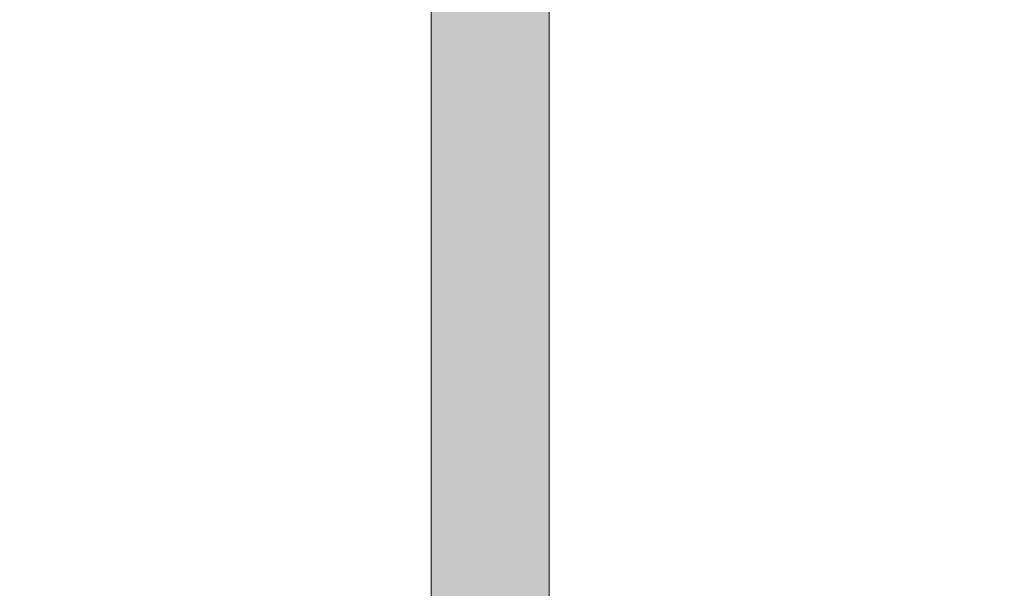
# Model space of a CAD drawing. Header units: inches. Extents: x -471 to -284, y -222 to 20.
# Tile 11 of 54: x -396.46 to -394.48, y 7.57 to 8.71. Entities that reach past the tile are written whole.
import ezdxf

# ---------------------------------------------------------------- set-up
doc = ezdxf.new("R2010")
doc.units = ezdxf.units.IN
doc.header["$LTSCALE"] = 32
doc.header["$MEASUREMENT"] = 0
doc.header["$PDMODE"] = 1
doc.header["$PDSIZE"] = -2
doc.linetypes.add('Dash Style-1', pattern=[0.083328, 0.041656, -0.041672])
for name, color, linetype, lineweight in [('Black', 7, 'Continuous', 18), ('DashLine', 7, 'Dash Style-1', 13), ('DashLineFill', 7, 'Dash Style-1', 13), ('Drawing', 7, 'Continuous', 18), ('Leg_Locator', 7, 'Continuous', 13), ('Metal-DeskStructure', 7, 'Continuous', 13), ('None', 7, 'Continuous', 18), ('SolidLine', 7, 'Continuous', 15), ('Wood_1-H', 7, 'Continuous', 13)]:
    doc.layers.add(name, color=color, linetype=linetype, lineweight=lineweight)
pattern_1 = [(45, (0, 0), (-1.61301565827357, 1.935715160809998), []), (45, (-1.0608, 1.0608), (-0.4723460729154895, 0.4167612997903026), [])]

# ---------------------------------------------------------------- blocks, each defined once
blk = doc.blocks.new('1BRPFY-Leg_Plate (2D)')
at = {"layer": 'DashLineFill', "linetype": 'Continuous', "lineweight": 13}
h = blk.add_hatch(dxfattribs=at)
h.set_pattern_fill('Steel', color=253, style=0, pattern_type=2)
h.set_pattern_definition(pattern_1)
edge = h.paths.add_edge_path()
edge.add_arc((-1.704724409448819, -1.704724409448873), 0.125984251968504, 179.9999999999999, 269.9999999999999)
edge.add_line((-1.704724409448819, -1.830708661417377), (1.704724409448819, -1.830708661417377))
edge.add_arc((1.704724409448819, -1.704724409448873), 0.125984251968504, 270.0000000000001, 360.0000000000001)
edge.add_line((1.830708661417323, -1.704724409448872), (1.830708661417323, 1.704724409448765))
edge.add_arc((1.704724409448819, 1.704724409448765), 0.1259842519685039, 0, 90)
edge.add_line((1.704724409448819, 1.830708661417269), (-1.704724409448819, 1.830708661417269))
edge.add_arc((-1.704724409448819, 1.704724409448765), 0.1259842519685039, 90, 180)
edge.add_line((-1.830708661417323, 1.704724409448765), (-1.830708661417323, -1.704724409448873))
at = {"layer": 'DashLineFill', "flags": 128}
blk.add_lwpolyline([(-1.830708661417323, -1.704724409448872, 0.414213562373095), (-1.704724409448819, -1.830708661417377), (1.704724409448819, -1.830708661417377, 0.414213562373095), (1.830708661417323, -1.704724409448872), (1.830708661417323, 1.704724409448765, 0.414213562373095), (1.704724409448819, 1.830708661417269), (-1.704724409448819, 1.830708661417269, 0.414213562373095), (-1.830708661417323, 1.704724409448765)], format="xyb", close=True, dxfattribs=at)
blk = doc.blocks.new('1BRPX8-Util_Bkt_Lg-F (2D)')
at = {"layer": 'DashLineFill', "linetype": 'Continuous', "lineweight": 13}
h = blk.add_hatch(dxfattribs=at)
h.set_pattern_fill('Steel', color=253, style=0, pattern_type=2)
h.set_pattern_definition(pattern_1)
edge = h.paths.add_edge_path()
edge.add_line((-4.468503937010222, 7.405511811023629), (-3.129921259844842, 7.405511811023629))
edge.add_line((-3.129921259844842, 7.405511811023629), (-3.129921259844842, -2.011811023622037))
edge.add_line((-3.129921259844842, -2.011811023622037), (-4.468503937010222, -2.011811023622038))
edge.add_line((-4.468503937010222, -2.011811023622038), (-4.468503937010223, -2.145669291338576))
edge.add_line((-4.468503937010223, -2.145669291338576), (-2.421259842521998, -2.145669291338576))
edge.add_line((-2.421259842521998, -2.145669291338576), (-2.421259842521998, -2.523622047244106))
edge.add_arc((-2.303149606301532, -2.523622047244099), 0.1181102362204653, 180.0000000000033, 270.0000000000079)
edge.add_line((-2.303149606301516, -2.641732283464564), (2.303149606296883, -2.641732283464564))
edge.add_arc((2.303149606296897, -2.523622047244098), 0.1181102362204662, 269.9999999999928, 359.9999999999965)
edge.add_line((2.421259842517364, -2.523622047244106), (2.421259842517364, -2.145669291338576))
edge.add_line((2.421259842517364, -2.145669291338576), (4.46850393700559, -2.145669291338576))
edge.add_line((4.46850393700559, -2.145669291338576), (4.46850393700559, -2.011811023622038))
edge.add_line((4.46850393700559, -2.011811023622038), (3.129921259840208, -2.011811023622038))
edge.add_line((3.129921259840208, -2.011811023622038), (3.129921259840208, 7.405511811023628))
edge.add_line((3.129921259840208, 7.405511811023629), (4.46850393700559, 7.405511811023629))
edge.add_line((4.46850393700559, 7.405511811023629), (4.46850393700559, 7.539370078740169))
edge.add_line((4.46850393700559, 7.539370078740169), (2.421259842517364, 7.539370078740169))
edge.add_line((2.421259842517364, 7.539370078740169), (2.421259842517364, 7.917322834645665))
edge.add_arc((2.30314960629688, 7.917322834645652), 0.1181102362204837, 6.452788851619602e-12, 89.99999999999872)
edge.add_line((2.303149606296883, 8.035433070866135), (-2.303149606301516, 8.035433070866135))
edge.add_arc((-2.303149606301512, 7.91732283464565), 0.1181102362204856, 90.00000000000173, 179.9999999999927)
edge.add_line((-2.421259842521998, 7.917322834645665), (-2.421259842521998, 7.539370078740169))
edge.add_line((-2.421259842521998, 7.539370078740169), (-4.468503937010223, 7.539370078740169))
edge.add_line((-4.468503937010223, 7.539370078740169), (-4.468503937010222, 7.405511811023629))
at = {"layer": 'DashLineFill', "flags": 128}
blk.add_lwpolyline([(-4.468503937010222, 7.405511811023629), (-3.129921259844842, 7.405511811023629), (-3.129921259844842, -2.011811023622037), (-4.468503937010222, -2.011811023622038), (-4.468503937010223, -2.145669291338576), (-2.421259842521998, -2.145669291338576), (-2.421259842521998, -2.523622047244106, 0.4142135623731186), (-2.303149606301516, -2.641732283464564), (2.303149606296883, -2.641732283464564, 0.4142135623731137), (2.421259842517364, -2.523622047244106), (2.421259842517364, -2.145669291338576), (4.46850393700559, -2.145669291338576), (4.46850393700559, -2.011811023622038), (3.129921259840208, -2.011811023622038), (3.129921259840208, 7.405511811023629), (4.46850393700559, 7.405511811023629), (4.46850393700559, 7.539370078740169), (2.421259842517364, 7.539370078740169), (2.421259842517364, 7.917322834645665, 0.4142135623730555), (2.303149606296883, 8.035433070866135), (-2.303149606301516, 8.035433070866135, 0.4142135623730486), (-2.421259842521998, 7.917322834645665), (-2.421259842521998, 7.539370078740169), (-4.468503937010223, 7.539370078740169)], format="xyb", close=True, dxfattribs=at)
blk = doc.blocks.new('Slate-LegBrace (2D)')
at = {"layer": 'DashLineFill', "linetype": 'Continuous', "lineweight": 13}
h = blk.add_hatch(dxfattribs=at)
h.set_pattern_fill('Steel', color=253, style=0, pattern_type=2)
h.set_pattern_definition(pattern_1)
edge = h.paths.add_edge_path()
edge.add_line((-2.199587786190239, -0.1351515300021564), (-1.374775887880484, -0.1351515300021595))
edge.add_arc((3.636636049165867e-15, -0.01355418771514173), 1.380142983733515, 185.0545920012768, 354.9454079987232)
edge.add_line((1.374775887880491, -0.13515153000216), (2.199718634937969, -0.1351515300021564))
edge.add_arc((6.54243738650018e-05, -0.01705725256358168), 2.202821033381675, 183.0731271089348, 356.92687289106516, ccw=False)
h = blk.add_hatch(dxfattribs=at)
h.set_pattern_fill('Steel', color=253, style=0, pattern_type=2)
h.set_pattern_definition(pattern_1)
h.paths.add_polyline_path([(-0.6866374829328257, -1.819226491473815), (-0.6783410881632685, -1.819634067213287), (-0.670124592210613, -1.820852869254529), (-0.6620671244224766, -1.822871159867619), (-0.6542462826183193, -1.825669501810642), (-0.6467373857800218, -1.829220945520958), (-0.6396127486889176, -1.833491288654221), (-0.6329409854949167, -1.83843940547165), (-0.6267863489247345, -1.844017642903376), (-0.6212081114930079, -1.850172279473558), (-0.6162599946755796, -1.856844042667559), (-0.6119896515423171, -1.863968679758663), (-0.6084382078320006, -1.871477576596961), (-0.6056398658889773, -1.879298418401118), (-0.6036215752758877, -1.887355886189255), (-0.6024027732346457, -1.89557238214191), (-0.6019951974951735, -1.903868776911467), (-0.6024027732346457, -1.912165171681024), (-0.6036215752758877, -1.92038166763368), (-0.6056398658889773, -1.928439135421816), (-0.6084382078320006, -1.936259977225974), (-0.6119896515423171, -1.943768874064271), (-0.6162599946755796, -1.950893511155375), (-0.6212081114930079, -1.957565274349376), (-0.6267863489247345, -1.963719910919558), (-0.6329409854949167, -1.969298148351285), (-0.6396127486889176, -1.974246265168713), (-0.6467373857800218, -1.978516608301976), (-0.6542462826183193, -1.982068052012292), (-0.6620671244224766, -1.984866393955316), (-0.670124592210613, -1.986884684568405), (-0.6783410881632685, -1.988103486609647), (-0.6866374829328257, -1.988511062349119), (-0.6949338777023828, -1.988103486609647), (-0.7031503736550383, -1.986884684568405), (-0.7112078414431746, -1.984866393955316), (-0.719028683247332, -1.982068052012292), (-0.7265375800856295, -1.978516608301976), (-0.7336622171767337, -1.974246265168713), (-0.7403339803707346, -1.969298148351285), (-0.7464886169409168, -1.963719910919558), (-0.7520668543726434, -1.957565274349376), (-0.7570149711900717, -1.950893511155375), (-0.7612853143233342, -1.943768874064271), (-0.7648367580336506, -1.936259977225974), (-0.7676350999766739, -1.928439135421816), (-0.7696533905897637, -1.92038166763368), (-0.7708721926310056, -1.912165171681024), (-0.7712797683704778, -1.903868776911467), (-0.7708721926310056, -1.89557238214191), (-0.7696533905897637, -1.887355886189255), (-0.7676350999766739, -1.879298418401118), (-0.7648367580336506, -1.871477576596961), (-0.7612853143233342, -1.863968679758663), (-0.7570149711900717, -1.856844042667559), (-0.7520668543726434, -1.850172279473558), (-0.7464886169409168, -1.844017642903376), (-0.7403339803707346, -1.83843940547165), (-0.7336622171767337, -1.833491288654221), (-0.7265375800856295, -1.829220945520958), (-0.719028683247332, -1.825669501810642), (-0.7112078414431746, -1.822871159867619), (-0.7031503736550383, -1.820852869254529), (-0.6949338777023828, -1.819634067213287)])
h = blk.add_hatch(dxfattribs=at)
h.set_pattern_fill('Steel', color=253, style=0, pattern_type=2)
h.set_pattern_definition(pattern_1)
h.paths.add_polyline_path([(0.6865492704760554, -1.819226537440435), (0.6948460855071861, -1.819625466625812), (0.703063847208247, -1.820835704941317), (0.7111234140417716, -1.822845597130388), (0.7189471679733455, -1.825635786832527), (0.7264597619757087, -1.829179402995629), (0.7335888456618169, -1.833442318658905), (0.7402657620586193, -1.838383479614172), (0.7464262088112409, -1.843955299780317), (0.7520108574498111, -1.850104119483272), (0.7569659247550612, -1.856770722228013), (0.7612436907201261, -1.86389090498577), (0.7648029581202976, -1.871396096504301), (0.7676094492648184, -1.879214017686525), (0.769636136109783, -1.887269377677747), (0.7708635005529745, -1.895484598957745), (0.771279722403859, -1.903780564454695), (0.7708807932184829, -1.912077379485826), (0.7696705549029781, -1.920295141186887), (0.7676606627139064, -1.928354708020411), (0.7648704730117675, -1.936178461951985), (0.7613268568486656, -1.943691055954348), (0.7570639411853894, -1.950820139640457), (0.7521227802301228, -1.957497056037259), (0.7465509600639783, -1.963657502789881), (0.7404021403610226, -1.969242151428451), (0.733735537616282, -1.974197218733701), (0.7266153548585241, -1.978474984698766), (0.719110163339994, -1.982034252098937), (0.71129224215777, -1.984840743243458), (0.7032368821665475, -1.986867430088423), (0.6950216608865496, -1.988094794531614), (0.6867256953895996, -1.988511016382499), (0.6784288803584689, -1.988112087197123), (0.6702111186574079, -1.986901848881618), (0.6621515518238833, -1.984891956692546), (0.6543277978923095, -1.982101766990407), (0.6468152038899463, -1.978558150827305), (0.6396861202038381, -1.974295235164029), (0.6330092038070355, -1.969354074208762), (0.626848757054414, -1.963782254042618), (0.6212641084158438, -1.957633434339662), (0.6163090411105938, -1.950966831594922), (0.6120312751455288, -1.943846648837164), (0.6084720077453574, -1.936341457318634), (0.6056655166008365, -1.92852353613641), (0.6036388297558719, -1.920468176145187), (0.6024114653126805, -1.912252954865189), (0.6019952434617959, -1.903956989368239), (0.6023941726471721, -1.895660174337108), (0.6036044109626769, -1.887442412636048), (0.6056143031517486, -1.879382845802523), (0.6084044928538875, -1.871559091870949), (0.6119481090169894, -1.864046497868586), (0.6162110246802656, -1.856917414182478), (0.6211521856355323, -1.850240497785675), (0.6267240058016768, -1.844080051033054), (0.6328728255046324, -1.838495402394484), (0.6395394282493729, -1.833540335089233), (0.6466596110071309, -1.829262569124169), (0.654164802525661, -1.825703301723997), (0.661982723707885, -1.822896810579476), (0.6700380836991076, -1.820870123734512), (0.6782533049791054, -1.81964275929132)])
at = {"layer": 'DashLineFill', "flags": 128}
blk.add_lwpolyline([(-2.199587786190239, -0.1351515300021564), (-1.374775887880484, -0.1351515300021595, 0.9154551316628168), (1.374775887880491, -0.13515153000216), (2.199718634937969, -0.1351515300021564, -0.9477524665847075)], format="xyb", close=True, dxfattribs=at)
for points in [[(-0.6866374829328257, -1.819226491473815), (-0.6783410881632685, -1.819634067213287), (-0.670124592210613, -1.820852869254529), (-0.6620671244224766, -1.822871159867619), (-0.6542462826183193, -1.825669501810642), (-0.6467373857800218, -1.829220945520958), (-0.6396127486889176, -1.833491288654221), (-0.6329409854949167, -1.83843940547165), (-0.6267863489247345, -1.844017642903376), (-0.6212081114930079, -1.850172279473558), (-0.6162599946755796, -1.856844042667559), (-0.6119896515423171, -1.863968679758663), (-0.6084382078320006, -1.871477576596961), (-0.6056398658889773, -1.879298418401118), (-0.6036215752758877, -1.887355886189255), (-0.6024027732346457, -1.89557238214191), (-0.6019951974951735, -1.903868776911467), (-0.6024027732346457, -1.912165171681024), (-0.6036215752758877, -1.92038166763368), (-0.6056398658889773, -1.928439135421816), (-0.6084382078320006, -1.936259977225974), (-0.6119896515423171, -1.943768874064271), (-0.6162599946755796, -1.950893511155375), (-0.6212081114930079, -1.957565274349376), (-0.6267863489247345, -1.963719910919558), (-0.6329409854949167, -1.969298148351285), (-0.6396127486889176, -1.974246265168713), (-0.6467373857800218, -1.978516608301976), (-0.6542462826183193, -1.982068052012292), (-0.6620671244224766, -1.984866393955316), (-0.670124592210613, -1.986884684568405), (-0.6783410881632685, -1.988103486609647), (-0.6866374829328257, -1.988511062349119), (-0.6949338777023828, -1.988103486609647), (-0.7031503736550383, -1.986884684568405), (-0.7112078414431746, -1.984866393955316), (-0.719028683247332, -1.982068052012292), (-0.7265375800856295, -1.978516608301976), (-0.7336622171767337, -1.974246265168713), (-0.7403339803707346, -1.969298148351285), (-0.7464886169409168, -1.963719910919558), (-0.7520668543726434, -1.957565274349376), (-0.7570149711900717, -1.950893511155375), (-0.7612853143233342, -1.943768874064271), (-0.7648367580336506, -1.936259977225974), (-0.7676350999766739, -1.928439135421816), (-0.7696533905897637, -1.92038166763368), (-0.7708721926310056, -1.912165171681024), (-0.7712797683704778, -1.903868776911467), (-0.7708721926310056, -1.89557238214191), (-0.7696533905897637, -1.887355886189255), (-0.7676350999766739, -1.879298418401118), (-0.7648367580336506, -1.871477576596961), (-0.7612853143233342, -1.863968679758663), (-0.7570149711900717, -1.856844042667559), (-0.7520668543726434, -1.850172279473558), (-0.7464886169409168, -1.844017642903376), (-0.7403339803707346, -1.83843940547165), (-0.7336622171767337, -1.833491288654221), (-0.7265375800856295, -1.829220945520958), (-0.719028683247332, -1.825669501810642), (-0.7112078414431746, -1.822871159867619), (-0.7031503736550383, -1.820852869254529), (-0.6949338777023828, -1.819634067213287)], [(0.6865492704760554, -1.819226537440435), (0.6948460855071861, -1.819625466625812), (0.703063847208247, -1.820835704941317), (0.7111234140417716, -1.822845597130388), (0.7189471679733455, -1.825635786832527), (0.7264597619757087, -1.829179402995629), (0.7335888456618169, -1.833442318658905), (0.7402657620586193, -1.838383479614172), (0.7464262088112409, -1.843955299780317), (0.7520108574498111, -1.850104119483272), (0.7569659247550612, -1.856770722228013), (0.7612436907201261, -1.86389090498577), (0.7648029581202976, -1.871396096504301), (0.7676094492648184, -1.879214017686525), (0.769636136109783, -1.887269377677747), (0.7708635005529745, -1.895484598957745), (0.771279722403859, -1.903780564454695), (0.7708807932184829, -1.912077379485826), (0.7696705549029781, -1.920295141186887), (0.7676606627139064, -1.928354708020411), (0.7648704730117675, -1.936178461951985), (0.7613268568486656, -1.943691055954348), (0.7570639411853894, -1.950820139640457), (0.7521227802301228, -1.957497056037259), (0.7465509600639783, -1.963657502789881), (0.7404021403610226, -1.969242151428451), (0.733735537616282, -1.974197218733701), (0.7266153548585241, -1.978474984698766), (0.719110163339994, -1.982034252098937), (0.71129224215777, -1.984840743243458), (0.7032368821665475, -1.986867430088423), (0.6950216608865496, -1.988094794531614), (0.6867256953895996, -1.988511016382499), (0.6784288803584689, -1.988112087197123), (0.6702111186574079, -1.986901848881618), (0.6621515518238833, -1.984891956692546), (0.6543277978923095, -1.982101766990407), (0.6468152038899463, -1.978558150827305), (0.6396861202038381, -1.974295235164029), (0.6330092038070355, -1.969354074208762), (0.626848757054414, -1.963782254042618), (0.6212641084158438, -1.957633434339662), (0.6163090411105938, -1.950966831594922), (0.6120312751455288, -1.943846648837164), (0.6084720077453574, -1.936341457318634), (0.6056655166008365, -1.92852353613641), (0.6036388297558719, -1.920468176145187), (0.6024114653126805, -1.912252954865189), (0.6019952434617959, -1.903956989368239), (0.6023941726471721, -1.895660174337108), (0.6036044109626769, -1.887442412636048), (0.6056143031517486, -1.879382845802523), (0.6084044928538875, -1.871559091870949), (0.6119481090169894, -1.864046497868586), (0.6162110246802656, -1.856917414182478), (0.6211521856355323, -1.850240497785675), (0.6267240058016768, -1.844080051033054), (0.6328728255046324, -1.838495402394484), (0.6395394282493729, -1.833540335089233), (0.6466596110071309, -1.829262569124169), (0.654164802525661, -1.825703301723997), (0.661982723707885, -1.822896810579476), (0.6700380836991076, -1.820870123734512), (0.6782533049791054, -1.81964275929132)]]:
    blk.add_lwpolyline(points, close=True, dxfattribs=at)
blk = doc.blocks.new('Group-56')
at = {"layer": 'DashLine', "flags": 128}
blk.add_lwpolyline([(0.7874015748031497, -10.45275590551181), (17.68700787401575, -10.45275590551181), (17.68700787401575, -11.2007874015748), (0.7874015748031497, -11.2007874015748)], close=True, dxfattribs=at)
at = {"layer": 'SolidLine', "flags": 128}
blk.add_lwpolyline([(0.7874015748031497, -0.767716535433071), (71.25984251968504, -0.767716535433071), (71.25984251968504, -11.2007874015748), (0.7874015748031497, -11.2007874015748)], close=True, dxfattribs=at)
at = {"layer": 'Wood_1-H', "color": 7}
for name in ['1BRPX8-Util_Bkt_Lg-F (2D)', 'Slate-LegBrace (2D)', '1BRPFY-Leg_Plate (2D)']:
    blk.add_blockref(name, (9.05511811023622, -8.30708661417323), dxfattribs=at)
blk = doc.blocks.new('Group-59')
at = {"layer": 'DashLineFill', "linetype": 'Continuous', "lineweight": 13}
h = blk.add_hatch(dxfattribs=at)
h.set_pattern_fill('Steel', color=253, style=0, pattern_type=2)
h.set_pattern_definition(pattern_1)
h.paths.add_polyline_path([(-2.066929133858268, 1.397637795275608), (2.066929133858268, 1.397637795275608), (2.066929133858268, 0.1377952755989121), (2.106299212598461, 0.1377952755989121), (2.106299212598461, -0.1377952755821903), (2.066929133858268, -0.1377952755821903), (2.066929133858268, -5.275590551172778), (2.106299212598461, -5.275590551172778), (2.106299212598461, -5.55118110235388), (2.066929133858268, -5.55118110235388), (2.066929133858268, -5.82677165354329), (-2.066929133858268, -5.82677165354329), (-2.066929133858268, -5.55118110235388), (-2.106299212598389, -5.55118110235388), (-2.106299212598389, -5.275590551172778), (-2.066929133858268, -5.275590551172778), (-2.066929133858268, -0.1377952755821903), (-2.106299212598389, -0.1377952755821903), (-2.106299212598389, 0.1377952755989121), (-2.066929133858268, 0.1377952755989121)])
blk = doc.blocks.new('TL14_upper_leg (2D)')
at = {"layer": 'DashLine', "color": 7}
blk.add_blockref('Group-59', (0, 0), dxfattribs=at)
blk = doc.blocks.new('Group-63')
at = {"layer": 'DashLine'}
for p, q in [((-0.0001991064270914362, 1.232283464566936), (-0.0001991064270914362, 1.468503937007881)), ((-0.1183093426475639, 1.114173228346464), (-0.3545298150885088, 1.114173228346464)), ((0.117911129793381, 1.114173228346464), (0.3541316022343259, 1.114173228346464)), ((-0.0001991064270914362, 0.9960629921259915), (-0.0001991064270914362, 0.7598425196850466))]:
    blk.add_line(p, q, dxfattribs=at)
at = {"layer": 'DashLine', "flags": 128}
blk.add_lwpolyline([(-0.2561046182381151, 1.1141732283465), (-0.2548723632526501, 1.139256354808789), (-0.2511874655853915, 1.164097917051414), (-0.2450854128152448, 1.188458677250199), (-0.2366249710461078, 1.212104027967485), (-0.2258876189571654, 1.234806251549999), (-0.2129767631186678, 1.256346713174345), (-0.1980167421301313, 1.276517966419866), (-0.1811516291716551, 1.295125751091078), (-0.1625438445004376, 1.311990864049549), (-0.1423725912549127, 1.32695088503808), (-0.1208321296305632, 1.339861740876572), (-0.0981299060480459, 1.350599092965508), (-0.07448455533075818, 1.359059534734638), (-0.05012379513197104, 1.365161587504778), (-0.02528223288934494, 1.368846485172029), (-0.0001991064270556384, 1.370078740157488), (0.02488402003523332, 1.368846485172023), (0.04972558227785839, 1.365161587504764), (0.07408634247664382, 1.359059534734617), (0.09773169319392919, 1.35059909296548), (0.1204339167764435, 1.339861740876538), (0.1419743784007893, 1.32695088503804), (0.1621456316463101, 1.311990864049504), (0.1807534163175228, 1.295125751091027), (0.1976185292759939, 1.27651796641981), (0.2125785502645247, 1.256346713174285), (0.2254894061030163, 1.234806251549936), (0.2362267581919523, 1.212104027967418), (0.2446871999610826, 1.188458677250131), (0.2507892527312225, 1.164097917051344), (0.2544741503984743, 1.139256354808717), (0.2557064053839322, 1.114173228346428), (0.2544741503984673, 1.089090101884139), (0.2507892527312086, 1.064248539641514), (0.2446871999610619, 1.039887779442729), (0.236226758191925, 1.016242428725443), (0.2254894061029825, 0.993540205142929), (0.2125785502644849, 0.9719997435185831), (0.1976185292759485, 0.9518284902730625), (0.1807534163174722, 0.9332207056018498), (0.1621456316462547, 0.9163555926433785), (0.1419743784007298, 0.9013955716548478), (0.1204339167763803, 0.8884847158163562), (0.09773169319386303, 0.8777473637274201), (0.0740863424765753, 0.8692869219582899), (0.04972558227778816, 0.8631848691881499), (0.02488402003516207, 0.8594999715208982), (-0.000199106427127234, 0.8582677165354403), (-0.02528223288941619, 0.8594999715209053), (-0.05012379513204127, 0.8631848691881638), (-0.0744845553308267, 0.8692869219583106), (-0.09812990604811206, 0.8777473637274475), (-0.1208321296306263, 0.88848471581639), (-0.1423725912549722, 0.9013955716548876), (-0.1625438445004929, 0.9163555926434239), (-0.1811516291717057, 0.9332207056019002), (-0.1980167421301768, 0.9518284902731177), (-0.2129767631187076, 0.9719997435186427), (-0.2258876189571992, 0.9935402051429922), (-0.2366249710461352, 1.016242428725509), (-0.2450854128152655, 1.039887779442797), (-0.2511874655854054, 1.064248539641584), (-0.2548723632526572, 1.089090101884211)], close=True, dxfattribs=at)
blk = doc.blocks.new('1BRPT9-Bracket (2D)')
at = {"layer": 'DashLineFill', "linetype": 'Continuous', "lineweight": 13}
h = blk.add_hatch(dxfattribs=at)
h.set_pattern_fill('Steel', color=253, style=0, pattern_type=2)
h.set_pattern_definition(pattern_1)
edge = h.paths.add_edge_path()
edge.add_arc((1.677931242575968, -8.488188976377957), 0.2519685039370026, 269.999999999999, 360.0000000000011)
edge.add_line((1.929899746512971, -8.488188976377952), (1.929899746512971, -7.480314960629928))
edge.add_line((1.929899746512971, -7.480314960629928), (2.323600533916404, -7.480314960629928))
edge.add_line((2.323600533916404, -7.480314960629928), (2.323600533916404, 7.461135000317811))
edge.add_line((2.323600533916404, 7.461135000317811), (1.929899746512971, 7.480314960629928))
edge.add_line((1.929899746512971, 7.480314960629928), (1.929899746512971, 8.488188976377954))
edge.add_arc((1.677931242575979, 8.488188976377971), 0.2519685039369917, 359.999999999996, 450.0000000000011)
edge.add_line((1.677931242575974, 8.740157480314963), (-2.32206875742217, 8.740157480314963))
edge.add_line((-2.32206875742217, 8.740157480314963), (-2.32206875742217, -8.74015748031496))
edge.add_line((-2.32206875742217, -8.74015748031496), (1.677931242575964, -8.74015748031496))
at = {"layer": 'DashLineFill', "linetype": 'Continuous', "lineweight": 5}
blk.add_point((0.0001991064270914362, 1.114173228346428), dxfattribs=at)
at = {"layer": 'Metal-DeskStructure', "color": 7}
blk.add_blockref('Group-63', (0, 0), dxfattribs=at)
blk = doc.blocks.new('SlateLegLocator-R2')
at = {"color": 255, "linetype": 'Dash Style-1', "lineweight": 5}
blk.add_wipeout([(-2.106299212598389, 1.3779527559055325), (2.10629921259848, 1.3779527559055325), (2.10629921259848, -5.807086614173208), (-2.106299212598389, -5.807086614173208)], dxfattribs=at).dxf.layer = 'Black'
at = {"layer": 'Leg_Locator', "linetype": 'Continuous', "lineweight": 0, "true_color": 0xff0000}
h = blk.add_hatch(color=1, dxfattribs=at)
edge = h.paths.add_edge_path()
edge.add_line((4.475859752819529e-14, -5.0275590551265), (-0.4794678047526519, -3.866141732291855))
edge.add_line((-0.4794678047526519, -3.866141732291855), (-0.1181102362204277, -3.866141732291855))
edge.add_line((-0.1181102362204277, -3.866141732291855), (-0.1181102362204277, -1.37222430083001))
edge.add_arc((4.476974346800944e-14, -0.1574803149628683), 1.220472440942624, 264.4465558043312, 275.5534441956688)
edge.add_line((0.1181102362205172, -1.37222430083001), (0.1181102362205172, -3.866141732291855))
edge.add_line((0.1181102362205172, -3.866141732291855), (0.4794678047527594, -3.866141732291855))
edge.add_line((0.4794678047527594, -3.866141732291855), (4.474198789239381e-14, -5.0275590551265))
at = {"layer": 'Leg_Locator', "flags": 128}
blk.add_lwpolyline([(4.475859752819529e-14, -5.0275590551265), (-0.4794678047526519, -3.866141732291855), (-0.1181102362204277, -3.866141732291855), (-0.1181102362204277, -1.37222430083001, 0.04850091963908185), (0.1181102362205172, -1.37222430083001), (0.1181102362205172, -3.866141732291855), (0.4794678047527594, -3.866141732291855)], format="xyb", close=True, dxfattribs=at)
blk = doc.blocks.new('Group-83')
at = {"layer": 'None', "color": 7}
for name, p in [('1BRPT9-Bracket (2D)', (8.976377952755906, -12.00787401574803)), ('1BRPFY-Leg_Plate (2D)', (8.976377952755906, -8.30708661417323)), ('TL14_upper_leg (2D)', (8.976377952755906, -8.30708661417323))]:
    blk.add_blockref(name, p, dxfattribs=at)
blk.add_blockref('SlateLegLocator-R2', (8.976377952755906, -8.30708661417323), dxfattribs=at)
blk = doc.blocks.new('Group-87')
at = {"layer": 'None'}
blk.add_blockref('Group-56', (0, 0), dxfattribs=at)
blk.add_blockref('Group-83', (0, 0), dxfattribs=at)
blk = doc.blocks.new('SL Credenza Desk (2D)')
at = {"layer": 'None'}
blk.add_blockref('Group-87', (0, 0), dxfattribs=at)
at = {"layer": 'Drawing', "color": 0, "flags": 1}
for tag in ['Tag', 'Catalog', 'Option1', 'Option2', 'Option3', 'Option4', 'Option5', 'Option6', 'Option7', 'Option8', 'Option9', 'Option10', 'Option11', 'Option12', 'Custom', 'FinishGroup', 'Discount', 'Item2', 'Item3', 'Item6', 'Item9', 'Item10', 'Item12', 'Item13', 'Item16', 'Item19', 'Item20', 'Item21', 'Item22', 'Item23', 'Item24', 'Item25', 'Item8', 'Item18', 'Item1', 'Item4', 'Item5', 'Item7', 'Item11', 'Item14', 'Item15', 'Item17']:
    blk.add_attdef(tag, (-44.99146332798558, 3.308073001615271), '', height=0.007086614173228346, dxfattribs=at)

msp = doc.modelspace()

# ---------------------------------------------------------------- block references
at = {"layer": 'Drawing'}
msp.add_blockref('SL Credenza Desk (2D)', (-404.4901574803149, 18.81496062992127), dxfattribs=at)

doc.saveas('drawing.dxf')
